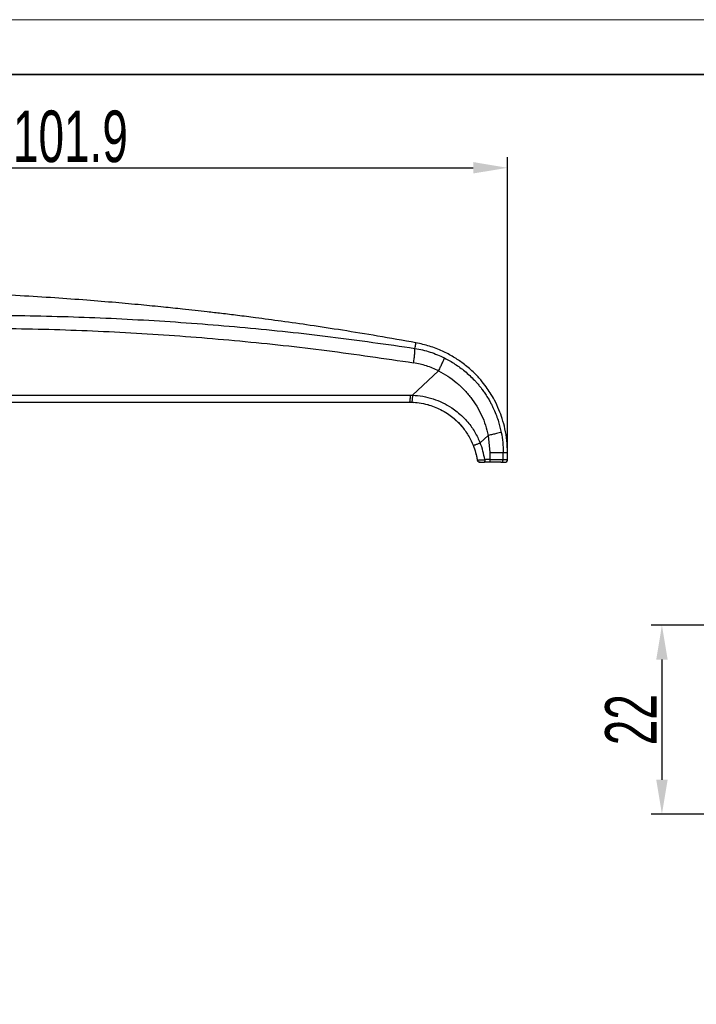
# Model space of a CAD drawing. Header units: millimetres. Extents: x 2502 to 2892, y 1247 to 1516.
# Tile 9 of 21: x 2610 to 2689, y 1402 to 1516. Entities that reach past the tile are written whole.
import ezdxf

# ---------------------------------------------------------------- set-up
doc = ezdxf.new("R2010")
doc.units = ezdxf.units.MM
for name, color, linetype, lineweight in [('尺寸线层', 3, 'Continuous', 18), ('粗实线层', 7, 'Continuous', 35), ('细实线层', 3, 'Continuous', 18)]:
    doc.layers.add(name, color=color, linetype=linetype, lineweight=lineweight)
doc.styles.add('标准', font='txt', dxfattribs={"width": 0.667})
doc.dimstyles.new('对齐', dxfattribs={"dimtxt": 3, "dimasz": 2.5, "dimexe": 1.25, "dimexo": 0.625, "dimtad": 1, "dimdsep": 46, "dimtxsty": '标准', "dimcen": 2.5, "dimclrd": 3, "dimclre": 3, "dimclrt": 3, "dimadec": 0, "dimazin": 0, "dimtfac": 1, "dimtmove": 0, "dimatfit": 3, "dimfxl": 1, "dimarcsym": 0})

# ---------------------------------------------------------------- blocks, each defined once
blk = doc.blocks.new('*D20')
at = {"layer": 'Defpoints', "color": 0, "transparency": 16777216}
for p in [(2666.73, 1499), (2564.8, 1472.51), (2666.73, 1464.99)]:
    blk.add_point(p, dxfattribs=at)
at = {"layer": '尺寸线层', "color": 3, "linetype": 'Continuous', "lineweight": -2, "transparency": 16777216}
for p, q in [((2564.8, 1473.14), (2564.8, 1500.25)), ((2666.73, 1465.62), (2666.73, 1500.25)), ((2568.8, 1499), (2662.73, 1499))]:
    blk.add_line(p, q, dxfattribs=at)
at = {"layer": '尺寸线层', "color": 3, "transparency": 16777216}
for points in [[(2568.8, 1499.67), (2568.8, 1498.34), (2564.8, 1499)], [(2662.73, 1499.67), (2662.73, 1498.34), (2666.73, 1499)]]:
    blk.add_solid(points, dxfattribs=at)
at = {"layer": '尺寸线层', "color": 3, "transparency": 16777216, "insert": (2615.77, 1502.63), "char_height": 6, "attachment_point": 5, "style": '标准'}
blk.add_mtext('101.9', dxfattribs=at)
blk = doc.blocks.new('*D22')
at = {"layer": 'Defpoints', "color": 0, "transparency": 16777216}
for p in [(2701.11, 1445.7), (2684.73, 1423.7), (2718.38, 1423.7)]:
    blk.add_point(p, dxfattribs=at)
at = {"layer": '尺寸线层', "color": 3, "linetype": 'Continuous', "lineweight": -2, "transparency": 16777216}
for p, q in [((2700.49, 1445.7), (2683.48, 1445.7)), ((2684.73, 1441.7), (2684.73, 1427.7)), ((2717.75, 1423.7), (2683.48, 1423.7))]:
    blk.add_line(p, q, dxfattribs=at)
at = {"layer": '尺寸线层', "color": 3, "transparency": 16777216}
for points in [[(2684.07, 1441.7), (2685.4, 1441.7), (2684.73, 1445.7)], [(2684.07, 1427.7), (2685.4, 1427.7), (2684.73, 1423.7)]]:
    blk.add_solid(points, dxfattribs=at)
at = {"layer": '尺寸线层', "color": 3, "transparency": 16777216, "insert": (2681.11, 1434.7), "char_height": 6, "attachment_point": 5, "rotation": 90, "style": '标准'}
blk.add_mtext('22', dxfattribs=at)

msp = doc.modelspace()

# ---------------------------------------------------------------- linework, layer by layer
at = {"layer": '粗实线层', "color": 7, "linetype": 'Continuous', "lineweight": 25}
for p, q in [((2655.64, 1472.507), (2658.699, 1475.346)), ((2592.944, 1472.511), (2655.367, 1472.511)), ((2655.367, 1472.511), (2655.64, 1472.507)), ((2592.874, 1471.695), (2655.296, 1471.695)), ((2655.296, 1471.695), (2655.546, 1471.692)), ((2655.296, 1471.695), (2655.776, 1471.672)), ((2657.417, 1471.409), (2657.468, 1471.393)), ((2660.295, 1469.937), (2660.979, 1469.326)), ((2660.959, 1469.368), (2661.501, 1468.752)), ((2663.546, 1466.956), (2664.481, 1467.824)), ((2664.481, 1467.824), (2664.673, 1465.832)), ((2662.708, 1466.701), (2662.77, 1466.528)), ((2664.673, 1465.832), (2664.669, 1464.995)), ((2666.219, 1464.995), (2666.225, 1465.824)), ((2666.728, 1464.99), (2666.728, 1465.829)), ((2663.504, 1464.695), (2663.494, 1464.695)), ((2664.046, 1464.717), (2664.027, 1464.695)), ((2664.617, 1464.695), (2664.027, 1464.695)), ((2664.669, 1464.995), (2664.08, 1464.995))]:
    msp.add_line(p, q, dxfattribs=at)
at = {"layer": '粗实线层', "color": 8, "linetype": 'Continuous', "lineweight": 25}
msp.add_line((2663.511, 1464.695), (2663.404, 1464.716), dxfattribs=at)
at = {"layer": '粗实线层'}
msp.add_lwpolyline([(2524.583, 1509.858), (2875.553, 1509.858), (2875.553, 1252.187), (2524.583, 1252.187)], close=True, dxfattribs=at)
at = {"layer": '粗实线层', "color": 7, "linetype": 'Continuous', "lineweight": 25, "flags": 128}
msp.add_lwpolyline([(2663.531, 1464.695), (2663.473, 1464.701), (2663.462, 1464.704)], dxfattribs=at)
at = {"layer": '粗实线层', "color": 7, "linetype": 'Continuous', "lineweight": 25}
msp.add_arc((2666.433, 1464.995), 0.3, 270.00174, 359.9069, dxfattribs=at)
for points, knots in [([(2656.054, 1478.615), (2654.564, 1478.88), (2651.708, 1479.388), (2647.598, 1480.057), (2643.854, 1480.629), (2640.478, 1481.111), (2637.649, 1481.491), (2635.32, 1481.787), (2633.447, 1482.016), (2631.802, 1482.208), (2630.29, 1482.379), (2628.586, 1482.565), (2626.49, 1482.784), (2623.895, 1483.038), (2620.922, 1483.306), (2617.569, 1483.581), (2613.863, 1483.849), (2609.806, 1484.102), (2605.404, 1484.323), (2601.842, 1484.472), (2599.746, 1484.523), (2599.242, 1484.535)], [0, 0, 0, 0, 0.07940988, 0.15223332, 0.21847033, 0.27812092, 0.33118507, 0.36825777, 0.40126431, 0.43020471, 0.45515432, 0.48114564, 0.52013157, 0.56573229, 0.61794777, 0.67677801, 0.74222298, 0.81293787, 0.89003333, 0.97350935, 1, 1, 1, 1]), ([(2595.924, 1481.692), (2599.295, 1481.754), (2606.025, 1481.878), (2616.107, 1481.682), (2626.147, 1481.21), (2636.137, 1480.431), (2646.07, 1479.382), (2652.651, 1478.435), (2655.936, 1477.962)], [0, 0, 0, 0, 0.16805594, 0.33555435, 0.50249693, 0.66888494, 0.8347192, 1, 1, 1, 1]), ([(2594.794, 1480.175), (2598.191, 1480.24), (2604.985, 1480.369), (2615.18, 1480.169), (2625.362, 1479.681), (2635.525, 1478.871), (2645.67, 1477.772), (2652.406, 1476.779), (2655.777, 1476.282)], [0, 0, 0, 0, 0.1667086, 0.3333244, 0.5000024, 0.6664471, 0.8330612, 1, 1, 1, 1]), ([(2655.935, 1477.959), (2656.53, 1477.84), (2657.721, 1477.603), (2658.828, 1477.101), (2659.382, 1476.851)], [0, 0, 0, 0, 0.500074, 1, 1, 1, 1]), ([(2666.727, 1465.824), (2666.714, 1466.292), (2666.688, 1467.219), (2666.458, 1468.541), (2666.139, 1469.734), (2665.729, 1470.852), (2665.259, 1471.856), (2664.749, 1472.739), (2664.218, 1473.527), (2663.568, 1474.353), (2662.678, 1475.289), (2661.617, 1476.183), (2660.416, 1476.992), (2659.117, 1477.676), (2657.65, 1478.262), (2656.588, 1478.492), (2656.052, 1478.608)], [0, 0, 0, 0, 0.0777428, 0.1537606, 0.2220461, 0.2825687, 0.3511499, 0.4059052, 0.451612, 0.5089002, 0.5801852, 0.6655341, 0.738821, 0.8200236, 0.9090905, 1, 1, 1, 1]), ([(2659.378, 1476.843), (2659.793, 1476.618), (2660.622, 1476.167), (2661.797, 1475.294), (2662.573, 1474.572), (2663.02, 1474.09), (2663.16, 1473.932), (2663.299, 1473.771), (2663.436, 1473.607), (2663.572, 1473.438), (2663.663, 1473.32), (2663.729, 1473.233), (2663.807, 1473.129), (2663.986, 1472.883), (2664.261, 1472.478), (2664.549, 1472.006), (2664.795, 1471.558), (2664.982, 1471.187), (2665.306, 1470.491), (2665.689, 1469.501), (2665.9, 1468.589), (2665.996, 1468.173)], [0, 0, 0, 0, 0.1252592, 0.2505535, 0.387774, 0.4063414, 0.4250458, 0.443888, 0.4628687, 0.4819889, 0.5012493, 0.502432, 0.5113032, 0.5355574, 0.5834297, 0.6413663, 0.6824, 0.7191673, 0.7516585, 0.8865192, 1, 1, 1, 1]), ([(2658.699, 1475.346), (2658.23, 1475.558), (2657.291, 1475.983), (2656.282, 1476.182), (2655.777, 1476.282)], [0, 0, 0, 0, 0.4999999, 1, 1, 1, 1]), ([(2658.699, 1475.346), (2659.056, 1475.149), (2659.772, 1474.755), (2660.754, 1474.015), (2661.657, 1473.18), (2662.459, 1472.248), (2663.154, 1471.235), (2663.729, 1470.15), (2664.19, 1469.012), (2664.385, 1468.219), (2664.481, 1467.824)], [0, 0, 0, 0, 0.124543, 0.2499073, 0.3753003, 0.5002897, 0.6253722, 0.7505383, 0.8758435, 1, 1, 1, 1]), ([(2655.64, 1472.507), (2655.639, 1472.458), (2655.636, 1472.357), (2655.628, 1472.206), (2655.617, 1472.058), (2655.604, 1471.926), (2655.59, 1471.82), (2655.57, 1471.718), (2655.555, 1471.702), (2655.546, 1471.692)], [0, 0, 0, 0, 0.1173002, 0.2420609, 0.3721434, 0.5047493, 0.6367386, 0.7650562, 1, 1, 1, 1]), ([(2655.64, 1472.507), (2656.047, 1472.476), (2656.862, 1472.414), (2658.048, 1472.107), (2659.182, 1471.656), (2660.114, 1471.122), (2660.885, 1470.559), (2661.52, 1469.999), (2662.233, 1469.229), (2662.962, 1468.231), (2663.352, 1467.381), (2663.546, 1466.956)], [0, 0, 0, 0, 0.1198888, 0.2399562, 0.3587385, 0.4777905, 0.5546781, 0.6391965, 0.7259156, 0.8630826, 1, 1, 1, 1]), ([(2655.546, 1471.692), (2655.837, 1471.673), (2656.471, 1471.633), (2657.347, 1471.445), (2658.185, 1471.171), (2658.954, 1470.828), (2659.69, 1470.399), (2660.343, 1469.918), (2660.937, 1469.387), (2661.596, 1468.666), (2662.234, 1467.757), (2662.569, 1467.013), (2662.72, 1466.677)], [0, 0, 0, 0, 0.09456515, 0.20580535, 0.28926485, 0.38013979, 0.47842865, 0.56465762, 0.64260329, 0.73634205, 0.88077247, 1, 1, 1, 1]), ([(2666.002, 1468.174), (2666.069, 1467.785), (2666.202, 1467.008), (2666.217, 1466.218), (2666.225, 1465.824)], [0, 0, 0, 0, 0.5000632, 1, 1, 1, 1]), ([(2662.72, 1466.677), (2662.724, 1466.675), (2662.732, 1466.671), (2662.782, 1466.68), (2662.863, 1466.702), (2662.975, 1466.739), (2663.11, 1466.786), (2663.258, 1466.841), (2663.405, 1466.899), (2663.5, 1466.938), (2663.546, 1466.956)], [0, 0, 0, 0, 0.1146656, 0.2377514, 0.3671684, 0.5, 0.6328316, 0.7622486, 0.8853344, 1, 1, 1, 1]), ([(2662.72, 1466.677), (2662.824, 1466.394), (2663.032, 1465.832), (2663.142, 1465.242), (2663.197, 1464.948)], [0, 0, 0, 0, 0.5031387, 1, 1, 1, 1]), ([(2664.08, 1464.995), (2664.019, 1465.33), (2663.899, 1466), (2663.664, 1466.637), (2663.546, 1466.956)], [0, 0, 0, 0, 0.4996086, 1, 1, 1, 1]), ([(2663.038, 1465.685), (2663.064, 1465.591), (2663.133, 1465.338), (2663.173, 1465.099), (2663.197, 1464.948)], [0, 0, 0, 0, 0.3691893, 1, 1, 1, 1]), ([(2664.673, 1465.832), (2664.847, 1465.831), (2665.196, 1465.829), (2665.648, 1465.827), (2666.016, 1465.825), (2666.155, 1465.824), (2666.225, 1465.824)], [0, 0, 0, 0, 0.25, 0.5, 0.75, 1, 1, 1, 1]), ([(2663.197, 1464.948), (2663.198, 1464.948), (2663.198, 1464.947), (2663.215, 1464.948), (2663.216, 1464.948)], [0, 0, 0, 0, 0.9397067, 1, 1, 1, 1]), ([(2663.199, 1464.948), (2663.2, 1464.945), (2663.201, 1464.921), (2663.216, 1464.878), (2663.245, 1464.822), (2663.275, 1464.791), (2663.289, 1464.776)], [0, 0, 0, 0, 0.05723133, 0.36194404, 0.67826491, 1, 1, 1, 1]), ([(2663.215, 1464.95), (2663.216, 1464.948), (2663.217, 1464.926), (2663.231, 1464.885), (2663.257, 1464.83), (2663.284, 1464.799), (2663.298, 1464.783)], [0, 0, 0, 0, 0.039434, 0.348524, 0.670762, 1, 1, 1, 1]), ([(2663.283, 1464.884), (2663.28, 1464.866), (2663.275, 1464.83), (2663.294, 1464.782), (2663.329, 1464.743), (2663.366, 1464.725), (2663.384, 1464.716)], [0, 0, 0, 0, 0.2624134, 0.5191899, 0.7662552, 1, 1, 1, 1]), ([(2663.494, 1464.695), (2663.457, 1464.696), (2663.417, 1464.697), (2663.383, 1464.718), (2663.38, 1464.72)], [0, 0, 0, 0, 0.9005606, 1, 1, 1, 1]), ([(2663.435, 1464.717), (2663.467, 1464.717), (2663.531, 1464.717), (2663.686, 1464.717), (2663.866, 1464.716), (2663.99, 1464.716), (2664.052, 1464.716)], [0, 0, 0, 0, 0.2503718, 0.5004739, 0.7502338, 1, 1, 1, 1]), ([(2663.435, 1464.717), (2663.467, 1464.717), (2663.531, 1464.717), (2663.686, 1464.717), (2663.866, 1464.716), (2663.99, 1464.716), (2664.052, 1464.716)], [0, 0, 0, 0, 0.25037168, 0.50047379, 0.75023378, 1, 1, 1, 1]), ([(2665.935, 1464.695), (2665.877, 1464.695), (2665.758, 1464.695), (2665.445, 1464.695), (2665.058, 1464.695), (2664.762, 1464.695), (2664.617, 1464.695)], [0, 0, 0, 0, 0.2454361, 0.5, 0.7545639, 1, 1, 1, 1]), ([(2664.669, 1464.995), (2664.843, 1464.995), (2665.191, 1464.995), (2665.642, 1464.995), (2666.01, 1464.995), (2666.149, 1464.995), (2666.219, 1464.995)], [0, 0, 0, 0, 0.2499988, 0.4999992, 0.7499996, 1, 1, 1, 1]), ([(2665.935, 1464.695), (2666.079, 1464.695), (2666.369, 1464.695), (2666.412, 1464.695), (2666.433, 1464.695)], [0, 0, 0, 0, 0.4967527, 1, 1, 1, 1])]:
    msp.add_open_spline(points, degree=3, knots=knots, dxfattribs=at)
for points in [[(2655.777, 1476.282), (2655.803, 1476.466), (2655.856, 1476.833), (2655.909, 1477.321), (2655.94, 1477.725), (2655.937, 1477.883), (2655.936, 1477.962)], [(2658.699, 1475.346), (2658.779, 1475.511), (2658.94, 1475.841), (2659.143, 1476.278), (2659.302, 1476.639), (2659.355, 1476.78), (2659.382, 1476.851)], [(2655.367, 1472.511), (2655.367, 1472.459), (2655.367, 1472.355), (2655.364, 1472.203), (2655.358, 1472.061), (2655.349, 1471.935), (2655.338, 1471.831), (2655.325, 1471.754), (2655.311, 1471.705), (2655.301, 1471.699), (2655.296, 1471.695)], [(2666.002, 1468.174), (2665.935, 1468.155), (2665.801, 1468.116), (2665.441, 1468.031), (2664.997, 1467.932), (2664.653, 1467.86), (2664.481, 1467.824)], [(2664.669, 1464.995), (2664.668, 1464.956), (2664.667, 1464.877), (2664.655, 1464.778), (2664.638, 1464.709), (2664.624, 1464.7), (2664.617, 1464.695)], [(2665.935, 1464.695), (2665.972, 1464.7), (2666.046, 1464.709), (2666.141, 1464.778), (2666.206, 1464.877), (2666.215, 1464.956), (2666.219, 1464.995)]]:
    msp.add_open_spline(points, degree=3, dxfattribs=at)
at = {"layer": '粗实线层', "color": 8, "linetype": 'Continuous', "lineweight": 25}
for points, knots in [([(2655.935, 1477.959), (2655.968, 1478.138), (2656.033, 1478.496), (2656.064, 1478.67), (2656.054, 1478.615), (2656.054, 1478.615)], [0, 0, 0, 0, 0.4998047, 0.9999313, 1, 1, 1, 1]), ([(2666.225, 1465.824), (2666.373, 1465.824), (2666.669, 1465.824), (2666.711, 1465.824), (2666.733, 1465.824)], [0, 0, 0, 0, 0.5000562, 1, 1, 1, 1]), ([(2663.216, 1464.948), (2663.23, 1464.948), (2663.258, 1464.948), (2663.344, 1464.953), (2663.456, 1464.959), (2663.593, 1464.966), (2663.761, 1464.976), (2663.933, 1464.987), (2664.041, 1464.993), (2664.08, 1464.995)], [0, 0, 0, 0, 0.1325074, 0.2790505, 0.4276577, 0.5549977, 0.7133489, 0.8987482, 1, 1, 1, 1]), ([(2664.08, 1464.995), (2664.079, 1464.956), (2664.077, 1464.877), (2664.065, 1464.781), (2664.054, 1464.725), (2664.047, 1464.717), (2664.046, 1464.717)], [0, 0, 0, 0, 0.3278106, 0.6556212, 0.9834317, 1, 1, 1, 1]), ([(2666.219, 1464.995), (2666.36, 1464.995), (2666.64, 1464.995), (2666.776, 1464.995), (2666.733, 1464.995), (2666.733, 1464.995)], [0, 0, 0, 0, 0.4999381, 0.9998761, 1, 1, 1, 1])]:
    msp.add_open_spline(points, degree=3, knots=knots, dxfattribs=at)
at = {"layer": '细实线层'}
msp.add_lwpolyline([(2501.764, 1516.259), (2881.953, 1516.259), (2881.953, 1247.438), (2501.764, 1247.438)], close=True, dxfattribs=at)

# ---------------------------------------------------------------- dimensions: what is measured, and where the dimension line sits
at = {"layer": '尺寸线层'}
dim = msp.add_linear_dim(base=(2666.733, 1499.004), p1=(2564.805, 1472.511), p2=(2666.733, 1464.995), dimstyle='对齐', override={"dimtxt": 6, "dimasz": 4, "dimdec": 1, "dimarcsym": 1}, dxfattribs=at)
dim.commit()
dim.dimension.update_dxf_attribs({"geometry": '*D20', "text_midpoint": (2615.769, 1502.629)})
dim = msp.add_linear_dim(base=(2684.733, 1423.699), p1=(2701.113, 1445.695), p2=(2718.38, 1423.699), angle=90, dimstyle='对齐', override={"dimtxt": 6, "dimasz": 4, "dimdec": 1, "dimarcsym": 1}, dxfattribs=at)
dim.commit()
dim.dimension.update_dxf_attribs({"geometry": '*D22', "text_midpoint": (2681.108, 1434.697)})

doc.saveas('drawing.dxf')
